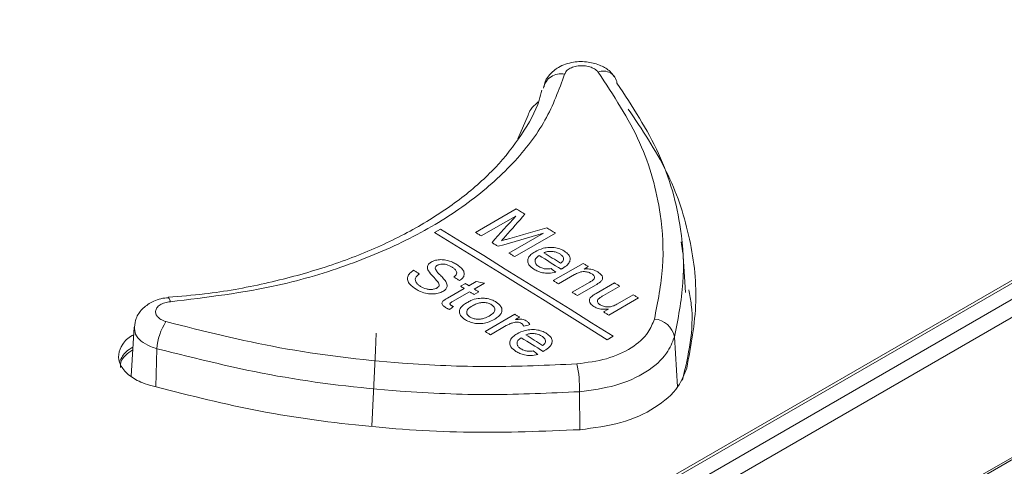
# Model space of a CAD drawing. Header units: millimetres. Extents: x 0 to 2100, y 0 to 1485.
# Tile 113 of 123: x 1595 to 1638, y 1322 to 1342. Entities that reach past the tile are written whole.
import ezdxf

# ---------------------------------------------------------------- set-up
doc = ezdxf.new("R2010")
doc.units = ezdxf.units.MM
doc.header["$LTSCALE"] = 5

msp = doc.modelspace()

# ---------------------------------------------------------------- linework, layer by layer
at = {"color": 7, "linetype": 'Continuous', "lineweight": 15}
for p, q in [((1702.654, 1367.522), (1588.366, 1301.545)), ((1588.135, 1300.697), (1703.805, 1367.472)), ((1588.44, 1301.724), (1702.241, 1367.42)), ((1704.198, 1366.901), (1588.528, 1300.126)), ((1585.284, 1292), (1706.98, 1362.253)), ((1706.998, 1362.165), (1585.302, 1291.912)), ((1617.223, 1338.142), (1616.772, 1337.09)), ((1614.878, 1332.921), (1616.694, 1333.969)), ((1616.671, 1333.65), (1615.134, 1332.763)), ((1613.323, 1333.068), (1613.058, 1332.915)), ((1616.368, 1332.001), (1617.905, 1332.888)), ((1618.44, 1332.891), (1616.624, 1331.843)), ((1624.122, 1332), (1624.04, 1332.503)), ((1624.234, 1330.242), (1624.115, 1332.102)), ((1618.347, 1330.773), (1619.674, 1331.539)), ((1619.907, 1331.394), (1619.722, 1331.287)), ((1614.215, 1330.522), (1614.425, 1330.643)), ((1614.588, 1330.542), (1614.911, 1330.728)), ((1615.276, 1330.66), (1614.821, 1330.397)), ((1619.292, 1331.039), (1618.58, 1330.628)), ((1619.186, 1330.251), (1619.978, 1330.708)), ((1620.253, 1330.195), (1621.071, 1330.668)), ((1613.634, 1329.991), (1614.378, 1330.421)), ((1614.611, 1330.276), (1613.858, 1329.842)), ((1615.03, 1330.268), (1614.821, 1330.147)), ((1620.23, 1330.574), (1619.418, 1330.105)), ((1621.304, 1330.522), (1620.582, 1330.105)), ((1601.18, 1330.007), (1601.187, 1330.009)), ((1622.142, 1329.997), (1620.815, 1329.231)), ((1621.213, 1329.74), (1621.91, 1330.143)), ((1620.582, 1329.377), (1620.799, 1329.502)), ((1615.31, 1328.502), (1616.637, 1329.269)), ((1616.846, 1329.138), (1616.661, 1329.031)), ((1599.666, 1328.701), (1599.525, 1326.514)), ((1616.247, 1328.764), (1615.542, 1328.357)), ((1620.748, 1328.135), (1621.013, 1328.288))]:
    msp.add_line(p, q, dxfattribs=at)
at = {"color": 8, "linetype": 'Continuous', "lineweight": 15}
for p, q in [((1623.746, 1328.263), (1623.886, 1326.037)), ((1600.68, 1327.737), (1600.637, 1326.041)), ((1619.514, 1325.82), (1619.53, 1324.126))]:
    msp.add_line(p, q, dxfattribs=at)
at = {"color": 7, "linetype": 'Continuous', "lineweight": 15, "flags": 128}
for points in [[(1616.694, 1333.969), (1616.742, 1333.94), (1616.791, 1333.91), (1616.839, 1333.88), (1616.887, 1333.851), (1616.935, 1333.821), (1616.983, 1333.791), (1617.031, 1333.762), (1617.079, 1333.732)], [(1613.058, 1332.915), (1614.02, 1332.324), (1614.981, 1331.731), (1615.942, 1331.136), (1616.904, 1330.539), (1617.865, 1329.941), (1618.826, 1329.341), (1619.787, 1328.739), (1620.748, 1328.135)], [(1621.013, 1328.288), (1620.052, 1328.892), (1619.091, 1329.494), (1618.13, 1330.094), (1617.169, 1330.692), (1616.207, 1331.289), (1615.246, 1331.884), (1614.285, 1332.477), (1613.323, 1333.068)], [(1615.134, 1332.763), (1615.102, 1332.783), (1615.07, 1332.803), (1615.038, 1332.822), (1615.006, 1332.842), (1614.974, 1332.862), (1614.942, 1332.881), (1614.91, 1332.901), (1614.878, 1332.921)], [(1618.058, 1333.128), (1618.106, 1333.098), (1618.154, 1333.068), (1618.202, 1333.039), (1618.249, 1333.009), (1618.297, 1332.98), (1618.345, 1332.95), (1618.393, 1332.921), (1618.44, 1332.891)], [(1615.884, 1332.301), (1615.85, 1332.321), (1615.817, 1332.342), (1615.783, 1332.363), (1615.75, 1332.383), (1615.716, 1332.404), (1615.683, 1332.425), (1615.649, 1332.445), (1615.616, 1332.466)], [(1616.624, 1331.843), (1616.592, 1331.863), (1616.56, 1331.882), (1616.528, 1331.902), (1616.496, 1331.922), (1616.464, 1331.942), (1616.432, 1331.962), (1616.4, 1331.981), (1616.368, 1332.001)], [(1617.928, 1332.01), (1618.021, 1331.952), (1618.114, 1331.895), (1618.208, 1331.837), (1618.301, 1331.779), (1618.394, 1331.721), (1618.487, 1331.663), (1618.58, 1331.606), (1618.673, 1331.548)], [(1618.695, 1331.283), (1618.573, 1331.359), (1618.451, 1331.434), (1618.329, 1331.51), (1618.207, 1331.586), (1618.085, 1331.662), (1617.963, 1331.738), (1617.841, 1331.814), (1617.719, 1331.889)], [(1619.674, 1331.539), (1619.704, 1331.521), (1619.733, 1331.503), (1619.762, 1331.485), (1619.791, 1331.467), (1619.82, 1331.449), (1619.849, 1331.43), (1619.878, 1331.412), (1619.907, 1331.394)], [(1612.12, 1331.231), (1612.152, 1331.212), (1612.184, 1331.192), (1612.216, 1331.172), (1612.248, 1331.152), (1612.28, 1331.133), (1612.312, 1331.113), (1612.344, 1331.093), (1612.376, 1331.074)], [(1614.169, 1330.773), (1614.137, 1330.793), (1614.105, 1330.813), (1614.073, 1330.833), (1614.041, 1330.852), (1614.009, 1330.872), (1613.977, 1330.892), (1613.945, 1330.912), (1613.913, 1330.932)], [(1614.425, 1330.643), (1614.445, 1330.63), (1614.466, 1330.617), (1614.486, 1330.605), (1614.506, 1330.592), (1614.527, 1330.58), (1614.547, 1330.567), (1614.567, 1330.554), (1614.588, 1330.542)], [(1618.58, 1330.628), (1618.551, 1330.646), (1618.522, 1330.664), (1618.493, 1330.682), (1618.464, 1330.701), (1618.435, 1330.719), (1618.406, 1330.737), (1618.376, 1330.755), (1618.347, 1330.773)], [(1621.071, 1330.668), (1621.101, 1330.649), (1621.13, 1330.631), (1621.159, 1330.613), (1621.188, 1330.595), (1621.217, 1330.577), (1621.246, 1330.558), (1621.275, 1330.54), (1621.304, 1330.522)], [(1614.378, 1330.421), (1614.358, 1330.433), (1614.337, 1330.446), (1614.317, 1330.459), (1614.297, 1330.471), (1614.276, 1330.484), (1614.256, 1330.496), (1614.236, 1330.509), (1614.215, 1330.522)], [(1614.821, 1330.147), (1614.794, 1330.163), (1614.768, 1330.179), (1614.742, 1330.195), (1614.716, 1330.212), (1614.69, 1330.228), (1614.663, 1330.244), (1614.637, 1330.26), (1614.611, 1330.276)], [(1614.821, 1330.397), (1614.847, 1330.381), (1614.873, 1330.365), (1614.899, 1330.349), (1614.925, 1330.332), (1614.952, 1330.316), (1614.978, 1330.3), (1615.004, 1330.284), (1615.03, 1330.268)], [(1619.418, 1330.105), (1619.389, 1330.123), (1619.36, 1330.142), (1619.331, 1330.16), (1619.302, 1330.178), (1619.273, 1330.196), (1619.244, 1330.214), (1619.215, 1330.232), (1619.186, 1330.251)], [(1621.91, 1330.143), (1621.939, 1330.125), (1621.968, 1330.106), (1621.997, 1330.088), (1622.026, 1330.07), (1622.055, 1330.052), (1622.084, 1330.033), (1622.113, 1330.015), (1622.142, 1329.997)], [(1620.815, 1329.231), (1620.786, 1329.249), (1620.757, 1329.267), (1620.728, 1329.285), (1620.699, 1329.304), (1620.67, 1329.322), (1620.641, 1329.34), (1620.612, 1329.358), (1620.582, 1329.377)], [(1616.637, 1329.269), (1616.663, 1329.252), (1616.689, 1329.236), (1616.715, 1329.22), (1616.741, 1329.203), (1616.768, 1329.187), (1616.794, 1329.171), (1616.82, 1329.154), (1616.846, 1329.138)], [(1615.542, 1328.357), (1615.513, 1328.375), (1615.484, 1328.394), (1615.455, 1328.412), (1615.426, 1328.43), (1615.397, 1328.448), (1615.368, 1328.466), (1615.339, 1328.484), (1615.31, 1328.502)], [(1610.454, 1328.424), (1610.419, 1327.662), (1610.261, 1324.28)], [(1617.893, 1327.615), (1617.771, 1327.692), (1617.649, 1327.768), (1617.527, 1327.845), (1617.404, 1327.921), (1617.282, 1327.998), (1617.16, 1328.074), (1617.038, 1328.15), (1616.916, 1328.227)], [(1617.126, 1328.348), (1617.219, 1328.289), (1617.312, 1328.231), (1617.405, 1328.173), (1617.498, 1328.115), (1617.591, 1328.056), (1617.684, 1327.998), (1617.778, 1327.94), (1617.871, 1327.881)]]:
    msp.add_lwpolyline(points, dxfattribs=at)
at = {"color": 8, "linetype": 'Continuous', "lineweight": 15, "flags": 128}
msp.add_lwpolyline([(1601.187, 1330.009), (1601.194, 1330.008), (1601.222, 1329.981), (1601.25, 1329.921), (1601.28, 1329.83)], dxfattribs=at)
at = {"color": 7, "linetype": 'Continuous', "lineweight": 15}
for centre, radius, start, end in [((1618.676, 1339.213), 0.779, 77.1279, 170.3002), ((1620.582, 1339.508), 0.605, 6.162, 112.7721), ((1603.112, 1327.597), 2.436, 146.4189, 176.708), ((1622.799, 1328.094), 0.962, 10.1388, 86.9179), ((1614.123, 1325.948), 5.393, 358.6492, 11.9236)]:
    msp.add_arc(centre, radius, start, end, dxfattribs=at)
for centre, major_axis, ratio, start_param, end_param in [((1659.479, 706.001), (1203.715, 1528.893), 0.223199, 1.328444, 1.329138), ((1659.807, 706.19), (1234.789, 1543.956), 0.22143, 1.334365, 1.335189), ((1530.611, 631.607), (2431.875, 785.636), 0.252347, 1.453669, 1.454498), ((1532.44, 632.663), (2399.533, 767.266), 0.256249, 1.453472, 1.45416), ((1598.124, 670.581), (-355.65, 749.066), 0.516, 5.500635, 5.501026), ((1581.514, 660.993), (894.489, -292.744), 0.69976, 1.759127, 1.759526), ((1774.503, 772.403), (4310.974, 3212.852), 0.101022, 1.532808, 1.532848), ((1526.559, 629.268), (2200.429, 653.905), 0.283064, 1.445773, 1.445897), ((1594.928, 668.736), (-355.65, 749.066), 0.516, 5.496074, 5.496464)]:
    msp.add_ellipse(centre, major_axis=major_axis, ratio=ratio, start_param=start_param, end_param=end_param, dxfattribs=at)
for points, knots in [([(1621.067, 1339.865), (1621.006, 1339.945), (1620.849, 1340.152), (1620.449, 1340.384), (1619.888, 1340.547), (1619.213, 1340.539), (1618.601, 1340.336), (1618.175, 1339.972), (1617.955, 1339.648), (1617.936, 1339.452), (1617.932, 1339.414)], [0, 0, 0, 0, 0.07937, 0.20626, 0.357186, 0.524001, 0.704733, 0.844626, 0.970083, 1, 1, 1, 1]), ([(1620.348, 1340.066), (1620.324, 1340.093), (1620.259, 1340.168), (1620.092, 1340.267), (1619.849, 1340.34), (1619.581, 1340.361), (1619.317, 1340.329), (1619.091, 1340.247), (1618.918, 1340.125), (1618.873, 1340.023), (1618.85, 1339.973)], [0, 0, 0, 0, 0.076216, 0.208356, 0.340436, 0.472427, 0.604335, 0.736206, 0.86809, 1, 1, 1, 1]), ([(1618.85, 1339.973), (1618.598, 1339.282), (1618.096, 1337.901), (1616.615, 1335.968), (1614.634, 1334.215), (1612.175, 1332.69), (1609.302, 1331.453), (1605.703, 1330.368), (1602.907, 1330.027), (1601.28, 1329.83)], [0, 0, 0, 0, 0.135325, 0.270649, 0.405946, 0.541243, 0.676543, 0.811843, 1, 1, 1, 1]), ([(1622.851, 1329.054), (1623.004, 1329.824), (1623.314, 1331.375), (1623.159, 1334.024), (1622.369, 1336.988), (1621.028, 1339.03), (1620.348, 1340.066)], [0, 0, 0, 0, 0.206688, 0.416403, 0.704036, 1, 1, 1, 1]), ([(1621.183, 1339.573), (1621.864, 1338.54), (1623.245, 1336.444), (1624.063, 1333.412), (1624.225, 1330.659), (1623.906, 1329.066), (1623.746, 1328.263)], [0, 0, 0, 0, 0.287594, 0.583525, 0.79025, 1, 1, 1, 1]), ([(1617.828, 1339.266), (1617.794, 1339.118), (1617.641, 1338.447), (1616.971, 1337.278), (1615.837, 1335.808), (1614.321, 1334.454), (1612.507, 1333.233), (1610.408, 1332.175), (1608.06, 1331.293), (1605.512, 1330.617), (1603.196, 1330.188), (1601.72, 1330.077), (1601.178, 1330.036)], [0, 0, 0, 0, 0.032709, 0.148517, 0.263076, 0.375651, 0.487211, 0.599097, 0.710676, 0.822779, 0.934913, 1, 1, 1, 1]), ([(1617.671, 1338.735), (1617.544, 1338.627), (1617.331, 1338.446), (1617.254, 1338.229), (1617.223, 1338.142)], [0, 0, 0, 0, 0.5950806, 1, 1, 1, 1]), ([(1624.295, 1326.87), (1624.48, 1327.855), (1624.85, 1329.826), (1624.482, 1332.785), (1623.513, 1335.69), (1622.298, 1337.505), (1621.685, 1338.421)], [0, 0, 0, 0, 0.25185, 0.5037, 0.749289, 1, 1, 1, 1]), ([(1410.638, 1145.496), (1421.396, 1148.494), (1438.99, 1153.397), (1462.99, 1160.701), (1481.269, 1166.791), (1497.619, 1172.878), (1512.04, 1178.906), (1525.789, 1185.442), (1538.67, 1192.514), (1550.346, 1200.106), (1560.756, 1208.16), (1570.268, 1216.472), (1579.165, 1225.022), (1587.682, 1233.703), (1595.863, 1242.21), (1603.914, 1250.475), (1611.998, 1258.446), (1620.534, 1266.256), (1629.79, 1273.924), (1640.073, 1281.299), (1651.383, 1288.322), (1663.442, 1294.919), (1677.611, 1301.791), (1693.994, 1308.813), (1712.568, 1315.955), (1731.624, 1322.682), (1750.973, 1329.129), (1763.96, 1333.339), (1770.45, 1335.442)], [0, 0, 0, 0, 0.071885, 0.117566, 0.163238, 0.198848, 0.234595, 0.270327, 0.305954, 0.341464, 0.376023, 0.410615, 0.445278, 0.479972, 0.514617, 0.546709, 0.578818, 0.610898, 0.642952, 0.676192, 0.709505, 0.74284, 0.776109, 0.820816, 0.865559, 0.910369, 0.95521, 1, 1, 1, 1]), ([(1770.597, 1335.058), (1762.507, 1332.467), (1746.326, 1327.283), (1722.282, 1319.214), (1702.676, 1312.016), (1687.438, 1305.83), (1675.829, 1300.742), (1664.169, 1295.137), (1652.571, 1288.918), (1641.56, 1282.19), (1631.329, 1274.927), (1621.782, 1267.193), (1612.886, 1259.11), (1604.405, 1250.788), (1595.401, 1241.562), (1585.731, 1231.495), (1574.98, 1220.711), (1565.369, 1211.924), (1557.046, 1205.119), (1550.421, 1200.151), (1543.371, 1195.371), (1535.857, 1190.791), (1527.906, 1186.432), (1519.524, 1182.239), (1510.771, 1178.222), (1498.616, 1173.082), (1482.782, 1167.109), (1463.107, 1160.503), (1447.041, 1155.571), (1429.598, 1150.436), (1418.839, 1147.401), (1410.767, 1145.124)], [0, 0, 0, 0, 0.055816, 0.111645, 0.167627, 0.195715, 0.223801, 0.255367, 0.287022, 0.319033, 0.351784, 0.384542, 0.417982, 0.451573, 0.48518, 0.528367, 0.57156, 0.614867, 0.636616, 0.658363, 0.68019, 0.702017, 0.72407, 0.746124, 0.768715, 0.791307, 0.836726, 0.882377, 0.928106, 0.946058, 1, 1, 1, 1]), ([(1411.213, 1142.382), (1422.177, 1145.084), (1440.386, 1149.57), (1465.474, 1156.361), (1485.828, 1162.489), (1501.884, 1168), (1513.825, 1172.618), (1522.617, 1176.321), (1531.179, 1180.271), (1539.491, 1184.5), (1547.408, 1189.009), (1555.858, 1194.42), (1564.589, 1200.813), (1573.495, 1208.216), (1583.242, 1217.17), (1593.718, 1227.683), (1603.886, 1238.313), (1612.934, 1247.573), (1620.906, 1255.397), (1629.294, 1263.026), (1638.277, 1270.419), (1648.057, 1277.514), (1658.764, 1284.343), (1670.306, 1290.86), (1682.578, 1297.123), (1695.353, 1303.086), (1709.114, 1309.035), (1723.79, 1314.969), (1744.507, 1322.918), (1760.339, 1328.646), (1770.898, 1332.466)], [0, 0, 0, 0, 0.07178, 0.119207, 0.166705, 0.209806, 0.23146, 0.253114, 0.275224, 0.297332, 0.319688, 0.342044, 0.37315, 0.40438, 0.435844, 0.483231, 0.530627, 0.562264, 0.593911, 0.625114, 0.65631, 0.687869, 0.719428, 0.752119, 0.784813, 0.817787, 0.850763, 0.888029, 0.925321, 1, 1, 1, 1]), ([(1616.211, 1332.746), (1616.196, 1332.729), (1616.165, 1332.695), (1616.104, 1332.626), (1616.057, 1332.575), (1616.026, 1332.541)], [0, 0, 0, 0, 0.250003, 0.500008, 1, 1, 1, 1]), ([(1616.026, 1332.541), (1616.058, 1332.551), (1616.12, 1332.57), (1616.215, 1332.597), (1616.309, 1332.626), (1616.372, 1332.644), (1616.404, 1332.653)], [0, 0, 0, 0, 0.250008, 0.500037, 0.750015, 1, 1, 1, 1]), ([(1771.056, 1332.085), (1760.508, 1328.314), (1744.681, 1322.655), (1723.945, 1314.773), (1707.751, 1308.269), (1691.114, 1301.035), (1676.125, 1293.767), (1663.578, 1286.962), (1653.28, 1280.776), (1642.551, 1273.523), (1631.751, 1265.054), (1621.768, 1256.062), (1613.077, 1247.543), (1602.774, 1236.996), (1592.665, 1226.391), (1582.086, 1215.945), (1573.717, 1208.245), (1564.719, 1200.757), (1555.242, 1193.806), (1545.197, 1187.513), (1534.758, 1181.857), (1523.573, 1176.544), (1511.717, 1171.577), (1499.286, 1166.923), (1483.958, 1161.73), (1465.589, 1156.163), (1440.512, 1149.302), (1422.293, 1144.747), (1411.331, 1142.007)], [0, 0, 0, 0, 0.074562, 0.111881, 0.149197, 0.19311, 0.237014, 0.266768, 0.29654, 0.326282, 0.366008, 0.405911, 0.437419, 0.468929, 0.53197, 0.563433, 0.594891, 0.626582, 0.658263, 0.686904, 0.715586, 0.744241, 0.773898, 0.803579, 0.83325, 0.880684, 0.928211, 1, 1, 1, 1]), ([(1617.483, 1331.283), (1617.398, 1331.345), (1617.255, 1331.449), (1617.189, 1331.634), (1617.222, 1331.791), (1617.341, 1331.939), (1617.467, 1332.019), (1617.533, 1332.061)], [0, 0, 0, 0, 0.265594, 0.443266, 0.620941, 0.800216, 1, 1, 1, 1]), ([(1617.533, 1332.061), (1617.647, 1332.118), (1617.834, 1332.212), (1618.169, 1332.261), (1618.452, 1332.242), (1618.683, 1332.175), (1618.797, 1332.11), (1618.844, 1332.083)], [0, 0, 0, 0, 0.305017, 0.496624, 0.688572, 0.870431, 1, 1, 1, 1]), ([(1618.634, 1331.963), (1618.567, 1331.997), (1618.456, 1332.054), (1618.254, 1332.082), (1618.086, 1332.071), (1617.983, 1332.036), (1617.936, 1332.014), (1617.928, 1332.01)], [0, 0, 0, 0, 0.323767, 0.545535, 0.768023, 0.961333, 1, 1, 1, 1]), ([(1618.802, 1331.725), (1618.801, 1331.747), (1618.797, 1331.803), (1618.741, 1331.888), (1618.668, 1331.939), (1618.634, 1331.963)], [0, 0, 0, 0, 0.250051, 0.639895, 1, 1, 1, 1]), ([(1618.844, 1332.083), (1618.911, 1332.035), (1619.034, 1331.946), (1619.105, 1331.782), (1619.09, 1331.624), (1618.977, 1331.459), (1618.837, 1331.369), (1618.756, 1331.316)], [0, 0, 0, 0, 0.210831, 0.388806, 0.56641, 0.751048, 1, 1, 1, 1]), ([(1612.779, 1331.208), (1612.753, 1331.271), (1612.713, 1331.371), (1612.776, 1331.511), (1612.86, 1331.57), (1612.903, 1331.6)], [0, 0, 0, 0, 0.446785, 0.715503, 1, 1, 1, 1]), ([(1612.903, 1331.6), (1612.966, 1331.629), (1613.092, 1331.687), (1613.33, 1331.715), (1613.597, 1331.687), (1613.836, 1331.608), (1613.975, 1331.53), (1614.031, 1331.498)], [0, 0, 0, 0, 0.189034, 0.379018, 0.55565, 0.820294, 1, 1, 1, 1]), ([(1613.831, 1331.371), (1613.754, 1331.415), (1613.644, 1331.477), (1613.46, 1331.51), (1613.33, 1331.507), (1613.234, 1331.483), (1613.189, 1331.459), (1613.176, 1331.452)], [0, 0, 0, 0, 0.415853, 0.584773, 0.753552, 0.930228, 1, 1, 1, 1]), ([(1617.719, 1331.889), (1617.663, 1331.848), (1617.571, 1331.779), (1617.52, 1331.656), (1617.54, 1331.548), (1617.608, 1331.461), (1617.672, 1331.418), (1617.696, 1331.401)], [0, 0, 0, 0, 0.294857, 0.491123, 0.687595, 0.879538, 1, 1, 1, 1]), ([(1618.673, 1331.548), (1618.69, 1331.561), (1618.724, 1331.586), (1618.776, 1331.64), (1618.8, 1331.688), (1618.802, 1331.721), (1618.802, 1331.725)], [0, 0, 0, 0, 0.251466, 0.503464, 0.946079, 1, 1, 1, 1]), ([(1612.229, 1330.386), (1612.127, 1330.456), (1611.959, 1330.571), (1611.84, 1330.772), (1611.846, 1330.946), (1611.942, 1331.106), (1612.06, 1331.19), (1612.12, 1331.231)], [0, 0, 0, 0, 0.285705, 0.468117, 0.651273, 0.825428, 1, 1, 1, 1]), ([(1612.376, 1331.074), (1612.32, 1331.029), (1612.23, 1330.957), (1612.183, 1330.833), (1612.212, 1330.714), (1612.295, 1330.603), (1612.388, 1330.54), (1612.427, 1330.514)], [0, 0, 0, 0, 0.267829, 0.434848, 0.601649, 0.835849, 1, 1, 1, 1]), ([(1613.21, 1330.702), (1613.175, 1330.744), (1613.105, 1330.83), (1612.941, 1330.993), (1612.843, 1331.122), (1612.779, 1331.208)], [0, 0, 0, 0, 0.251075, 0.501344, 1, 1, 1, 1]), ([(1613.176, 1331.452), (1613.162, 1331.443), (1613.125, 1331.42), (1613.087, 1331.375), (1613.083, 1331.337), (1613.081, 1331.319)], [0, 0, 0, 0, 0.253089, 0.641429, 1, 1, 1, 1]), ([(1613.081, 1331.319), (1613.105, 1331.268), (1613.15, 1331.173), (1613.287, 1331.038), (1613.427, 1330.898), (1613.51, 1330.791), (1613.551, 1330.738)], [0, 0, 0, 0, 0.246006, 0.456323, 0.727705, 1, 1, 1, 1]), ([(1613.913, 1330.932), (1613.953, 1330.965), (1614.02, 1331.021), (1614.05, 1331.117), (1614.024, 1331.212), (1613.943, 1331.298), (1613.866, 1331.349), (1613.831, 1331.371)], [0, 0, 0, 0, 0.250644, 0.419235, 0.588109, 0.818482, 1, 1, 1, 1]), ([(1614.031, 1331.498), (1614.137, 1331.422), (1614.298, 1331.307), (1614.39, 1331.111), (1614.366, 1330.963), (1614.279, 1330.849), (1614.199, 1330.794), (1614.169, 1330.773)], [0, 0, 0, 0, 0.355181, 0.540295, 0.72676, 0.897817, 1, 1, 1, 1]), ([(1618.456, 1331.152), (1618.354, 1331.128), (1618.164, 1331.084), (1617.874, 1331.114), (1617.651, 1331.186), (1617.538, 1331.251), (1617.483, 1331.283)], [0, 0, 0, 0, 0.306803, 0.569311, 0.790713, 1, 1, 1, 1]), ([(1617.696, 1331.401), (1617.753, 1331.371), (1617.848, 1331.32), (1618.019, 1331.286), (1618.15, 1331.29), (1618.224, 1331.303), (1618.252, 1331.307)], [0, 0, 0, 0, 0.365859, 0.611849, 0.858202, 1, 1, 1, 1]), ([(1618.756, 1331.316), (1618.751, 1331.314), (1618.741, 1331.308), (1618.721, 1331.297), (1618.706, 1331.288), (1618.695, 1331.283)], [0, 0, 0, 0, 0.250002, 0.500004, 1, 1, 1, 1]), ([(1620.06, 1331.075), (1620.014, 1331.099), (1619.921, 1331.148), (1619.759, 1331.177), (1619.598, 1331.169), (1619.444, 1331.12), (1619.346, 1331.068), (1619.292, 1331.039)], [0, 0, 0, 0, 0.203911, 0.410003, 0.546849, 0.746963, 1, 1, 1, 1]), ([(1619.722, 1331.287), (1619.804, 1331.291), (1619.967, 1331.297), (1620.184, 1331.24), (1620.29, 1331.181), (1620.335, 1331.156)], [0, 0, 0, 0, 0.362942, 0.730048, 1, 1, 1, 1]), ([(1619.978, 1330.708), (1620.022, 1330.734), (1620.094, 1330.778), (1620.167, 1330.847), (1620.186, 1330.911), (1620.17, 1330.972), (1620.128, 1331.029), (1620.082, 1331.061), (1620.06, 1331.075)], [0, 0, 0, 0, 0.265747, 0.438827, 0.576272, 0.713425, 0.867357, 1, 1, 1, 1]), ([(1620.335, 1331.156), (1620.39, 1331.115), (1620.483, 1331.046), (1620.544, 1330.932), (1620.539, 1330.828), (1620.489, 1330.756), (1620.445, 1330.716), (1620.436, 1330.707)], [0, 0, 0, 0, 0.310994, 0.528113, 0.70416, 0.936647, 1, 1, 1, 1]), ([(1613.158, 1330.441), (1613.19, 1330.463), (1613.248, 1330.505), (1613.267, 1330.593), (1613.239, 1330.657), (1613.215, 1330.693), (1613.21, 1330.702)], [0, 0, 0, 0, 0.312366, 0.583909, 0.906915, 1, 1, 1, 1]), ([(1613.551, 1330.738), (1613.58, 1330.682), (1613.629, 1330.586), (1613.602, 1330.444), (1613.523, 1330.35), (1613.451, 1330.305), (1613.427, 1330.289)], [0, 0, 0, 0, 0.353574, 0.609386, 0.86599, 1, 1, 1, 1]), ([(1620.436, 1330.707), (1620.42, 1330.695), (1620.389, 1330.671), (1620.32, 1330.627), (1620.266, 1330.595), (1620.23, 1330.574)], [0, 0, 0, 0, 0.250658, 0.501038, 1, 1, 1, 1]), ([(1613.427, 1330.289), (1613.36, 1330.259), (1613.226, 1330.198), (1612.974, 1330.168), (1612.698, 1330.193), (1612.44, 1330.268), (1612.293, 1330.35), (1612.229, 1330.386)], [0, 0, 0, 0, 0.189339, 0.379571, 0.560554, 0.805064, 1, 1, 1, 1]), ([(1612.427, 1330.514), (1612.509, 1330.471), (1612.632, 1330.407), (1612.84, 1330.371), (1612.992, 1330.38), (1613.099, 1330.409), (1613.146, 1330.434), (1613.158, 1330.441)], [0, 0, 0, 0, 0.3873816, 0.5762687, 0.7670022, 0.9361259, 1, 1, 1, 1]), ([(1620.058, 1330.067), (1620.072, 1330.078), (1620.101, 1330.102), (1620.167, 1330.144), (1620.219, 1330.175), (1620.253, 1330.195)], [0, 0, 0, 0, 0.250372, 0.500758, 1, 1, 1, 1]), ([(1624.101, 1326.331), (1624.364, 1327.452), (1624.679, 1328.795), (1624.43, 1330.136), (1624.389, 1330.357)], [0, 0, 0, 0, 0.83524, 1, 1, 1, 1]), ([(1601.188, 1330.002), (1601.162, 1330.002), (1600.905, 1330.002), (1600.474, 1329.854), (1600.014, 1329.531), (1599.732, 1329.127), (1599.693, 1328.832), (1599.676, 1328.699)], [0, 0, 0, 0, 0.0337047, 0.3401296, 0.5925043, 0.8157995, 1, 1, 1, 1]), ([(1601.28, 1329.83), (1601.194, 1329.817), (1601.021, 1329.793), (1600.81, 1329.694), (1600.665, 1329.562), (1600.605, 1329.407), (1600.634, 1329.247), (1600.751, 1329.102), (1600.914, 1329), (1601.038, 1328.959), (1601.083, 1328.944)], [0, 0, 0, 0, 0.1319102, 0.2637944, 0.3956646, 0.5275735, 0.6595637, 0.7916438, 0.9237844, 1, 1, 1, 1]), ([(1613.539, 1329.575), (1613.497, 1329.604), (1613.429, 1329.649), (1613.38, 1329.728), (1613.378, 1329.796), (1613.454, 1329.893), (1613.557, 1329.949), (1613.634, 1329.991)], [0, 0, 0, 0, 0.223349, 0.358616, 0.494479, 0.620512, 1, 1, 1, 1]), ([(1613.858, 1329.842), (1613.837, 1329.829), (1613.799, 1329.806), (1613.752, 1329.775), (1613.738, 1329.745), (1613.739, 1329.719), (1613.76, 1329.691), (1613.784, 1329.675), (1613.798, 1329.666)], [0, 0, 0, 0, 0.255445, 0.469231, 0.585859, 0.701769, 0.825244, 1, 1, 1, 1]), ([(1614.426, 1329.025), (1614.343, 1329.086), (1614.205, 1329.19), (1614.149, 1329.373), (1614.19, 1329.541), (1614.325, 1329.685), (1614.452, 1329.764), (1614.506, 1329.798)], [0, 0, 0, 0, 0.261013, 0.438337, 0.615485, 0.836943, 1, 1, 1, 1]), ([(1614.506, 1329.798), (1614.558, 1329.825), (1614.702, 1329.903), (1614.954, 1329.985), (1615.165, 1329.986), (1615.247, 1329.986)], [0, 0, 0, 0, 0.252219, 0.70781, 1, 1, 1, 1]), ([(1615.59, 1329.697), (1615.543, 1329.721), (1615.449, 1329.771), (1615.274, 1329.798), (1615.09, 1329.792), (1614.906, 1329.742), (1614.797, 1329.684), (1614.74, 1329.654)], [0, 0, 0, 0, 0.1876406, 0.3773048, 0.5397881, 0.757344, 1, 1, 1, 1]), ([(1615.247, 1329.986), (1615.299, 1329.981), (1615.443, 1329.967), (1615.637, 1329.909), (1615.752, 1329.844), (1615.799, 1329.818)], [0, 0, 0, 0, 0.251682, 0.696805, 1, 1, 1, 1]), ([(1615.799, 1329.818), (1615.88, 1329.757), (1616.019, 1329.652), (1616.072, 1329.466), (1616.031, 1329.306), (1615.91, 1329.166), (1615.792, 1329.092), (1615.736, 1329.056)], [0, 0, 0, 0, 0.263479, 0.450169, 0.636746, 0.823894, 1, 1, 1, 1]), ([(1620.156, 1329.616), (1620.101, 1329.658), (1620.006, 1329.73), (1619.948, 1329.848), (1619.956, 1329.957), (1620.011, 1330.025), (1620.052, 1330.062), (1620.058, 1330.067)], [0, 0, 0, 0, 0.31495, 0.544119, 0.723989, 0.964037, 1, 1, 1, 1]), ([(1620.363, 1329.962), (1620.344, 1329.939), (1620.309, 1329.898), (1620.307, 1329.828), (1620.341, 1329.765), (1620.39, 1329.723), (1620.422, 1329.702), (1620.428, 1329.698)], [0, 0, 0, 0, 0.269538, 0.487054, 0.704281, 0.945044, 1, 1, 1, 1]), ([(1620.582, 1330.105), (1620.563, 1330.094), (1620.524, 1330.071), (1620.448, 1330.026), (1620.397, 1329.988), (1620.363, 1329.962)], [0, 0, 0, 0, 0.250411, 0.500861, 1, 1, 1, 1]), ([(1613.723, 1329.485), (1613.707, 1329.492), (1613.674, 1329.505), (1613.611, 1329.534), (1613.568, 1329.559), (1613.539, 1329.575)], [0, 0, 0, 0, 0.2501927, 0.5004583, 1, 1, 1, 1]), ([(1613.798, 1329.666), (1613.806, 1329.661), (1613.825, 1329.649), (1613.858, 1329.632), (1613.883, 1329.619), (1613.895, 1329.612)], [0, 0, 0, 0, 0.249902, 0.624756, 1, 1, 1, 1]), ([(1614.74, 1329.654), (1614.664, 1329.605), (1614.55, 1329.531), (1614.479, 1329.399), (1614.488, 1329.294), (1614.547, 1329.206), (1614.61, 1329.163), (1614.635, 1329.146)], [0, 0, 0, 0, 0.346443, 0.527287, 0.708816, 0.884402, 1, 1, 1, 1]), ([(1615.492, 1329.194), (1615.569, 1329.245), (1615.686, 1329.321), (1615.745, 1329.458), (1615.729, 1329.566), (1615.665, 1329.647), (1615.608, 1329.685), (1615.59, 1329.697)], [0, 0, 0, 0, 0.360587, 0.547345, 0.734473, 0.917513, 1, 1, 1, 1]), ([(1620.799, 1329.502), (1620.743, 1329.497), (1620.613, 1329.485), (1620.405, 1329.507), (1620.248, 1329.561), (1620.176, 1329.604), (1620.156, 1329.616)], [0, 0, 0, 0, 0.247598, 0.569815, 0.882386, 1, 1, 1, 1]), ([(1620.428, 1329.698), (1620.477, 1329.673), (1620.575, 1329.623), (1620.746, 1329.595), (1620.909, 1329.607), (1621.063, 1329.658), (1621.158, 1329.71), (1621.213, 1329.74)], [0, 0, 0, 0, 0.207519, 0.416418, 0.560915, 0.747515, 1, 1, 1, 1]), ([(1601.083, 1328.944), (1602.757, 1328.522), (1606.153, 1327.666), (1611.056, 1327.083), (1615.512, 1326.882), (1618.097, 1327.002), (1619.399, 1327.062)], [0, 0, 0, 0, 0.2876352, 0.5835972, 0.7902861, 1, 1, 1, 1]), ([(1615.736, 1329.056), (1615.628, 1328.999), (1615.456, 1328.907), (1615.148, 1328.848), (1614.886, 1328.858), (1614.632, 1328.915), (1614.497, 1328.987), (1614.426, 1329.025)], [0, 0, 0, 0, 0.292468, 0.468316, 0.644815, 0.812733, 1, 1, 1, 1]), ([(1614.635, 1329.146), (1614.68, 1329.122), (1614.77, 1329.074), (1614.941, 1329.047), (1615.112, 1329.051), (1615.305, 1329.097), (1615.42, 1329.157), (1615.492, 1329.194)], [0, 0, 0, 0, 0.179625, 0.360955, 0.522497, 0.703755, 1, 1, 1, 1]), ([(1616.549, 1328.895), (1616.522, 1328.886), (1616.467, 1328.869), (1616.363, 1328.827), (1616.294, 1328.789), (1616.247, 1328.764)], [0, 0, 0, 0, 0.250408, 0.500999, 1, 1, 1, 1]), ([(1616.922, 1328.867), (1616.895, 1328.88), (1616.842, 1328.907), (1616.741, 1328.922), (1616.64, 1328.919), (1616.58, 1328.903), (1616.549, 1328.895)], [0, 0, 0, 0, 0.25184, 0.505455, 0.746377, 1, 1, 1, 1]), ([(1616.661, 1329.031), (1616.703, 1329.036), (1616.794, 1329.048), (1616.928, 1329.053), (1617.054, 1329.028), (1617.112, 1328.997), (1617.141, 1328.982)], [0, 0, 0, 0, 0.251958, 0.558275, 0.780711, 1, 1, 1, 1]), ([(1617.141, 1328.982), (1617.159, 1328.97), (1617.195, 1328.945), (1617.253, 1328.888), (1617.279, 1328.841), (1617.296, 1328.81)], [0, 0, 0, 0, 0.251191, 0.503003, 1, 1, 1, 1]), ([(1619.399, 1327.062), (1619.852, 1327.12), (1620.757, 1327.236), (1621.865, 1327.746), (1622.589, 1328.379), (1622.772, 1328.852), (1622.851, 1329.054)], [0, 0, 0, 0, 0.266888, 0.533727, 0.800435, 1, 1, 1, 1]), ([(1616.73, 1328.399), (1616.845, 1328.457), (1617.031, 1328.551), (1617.366, 1328.599), (1617.649, 1328.579), (1617.881, 1328.511), (1617.994, 1328.446), (1618.042, 1328.419)], [0, 0, 0, 0, 0.304994, 0.496591, 0.688529, 0.870395, 1, 1, 1, 1]), ([(1617.022, 1328.739), (1617.018, 1328.751), (1617.01, 1328.774), (1616.984, 1328.82), (1616.946, 1328.848), (1616.922, 1328.867)], [0, 0, 0, 0, 0.252173, 0.505066, 1, 1, 1, 1]), ([(1599.643, 1328.352), (1599.621, 1328.342), (1599.389, 1328.241), (1599.125, 1327.936), (1598.927, 1327.486), (1599.02, 1327.008), (1599.366, 1326.575), (1599.852, 1326.272), (1600.22, 1326.152), (1600.355, 1326.108)], [0, 0, 0, 0, 0.019035, 0.194376, 0.371341, 0.545878, 0.723068, 0.898586, 1, 1, 1, 1]), ([(1616.68, 1327.618), (1616.595, 1327.681), (1616.453, 1327.786), (1616.387, 1327.971), (1616.419, 1328.129), (1616.539, 1328.277), (1616.664, 1328.357), (1616.73, 1328.399)], [0, 0, 0, 0, 0.2655685, 0.4432535, 0.6209442, 0.8002047, 1, 1, 1, 1]), ([(1616.916, 1328.227), (1616.861, 1328.185), (1616.768, 1328.116), (1616.718, 1327.993), (1616.737, 1327.884), (1616.805, 1327.797), (1616.869, 1327.754), (1616.894, 1327.737)], [0, 0, 0, 0, 0.294832, 0.491094, 0.687559, 0.879512, 1, 1, 1, 1]), ([(1617.831, 1328.298), (1617.765, 1328.333), (1617.653, 1328.391), (1617.452, 1328.419), (1617.284, 1328.408), (1617.18, 1328.373), (1617.133, 1328.351), (1617.126, 1328.348)], [0, 0, 0, 0, 0.32373, 0.545499, 0.767987, 0.961297, 1, 1, 1, 1]), ([(1618, 1328.059), (1617.998, 1328.081), (1617.994, 1328.137), (1617.938, 1328.223), (1617.866, 1328.274), (1617.831, 1328.298)], [0, 0, 0, 0, 0.250013, 0.639912, 1, 1, 1, 1]), ([(1617.871, 1327.881), (1617.888, 1327.894), (1617.922, 1327.92), (1617.974, 1327.973), (1617.998, 1328.022), (1618, 1328.055), (1618, 1328.059)], [0, 0, 0, 0, 0.251458, 0.503449, 0.946015, 1, 1, 1, 1]), ([(1618.042, 1328.419), (1618.108, 1328.37), (1618.232, 1328.28), (1618.302, 1328.115), (1618.288, 1327.957), (1618.174, 1327.792), (1618.034, 1327.701), (1617.954, 1327.649)], [0, 0, 0, 0, 0.210893, 0.388899, 0.566535, 0.75117, 1, 1, 1, 1]), ([(1623.746, 1328.263), (1623.649, 1328.017), (1623.424, 1327.44), (1622.535, 1326.668), (1621.178, 1326.041), (1620.069, 1325.894), (1619.514, 1325.82)], [0, 0, 0, 0, 0.199535, 0.466267, 0.73314, 1, 1, 1, 1]), ([(1599.03, 1327.185), (1599.099, 1327.33), (1599.211, 1327.566), (1599.498, 1327.737), (1599.608, 1327.803)], [0, 0, 0, 0, 0.616712, 1, 1, 1, 1]), ([(1599.601, 1327.691), (1599.486, 1327.61), (1599.212, 1327.419), (1599.036, 1327.129), (1599.056, 1326.942), (1599.06, 1326.902)], [0, 0, 0, 0, 0.3638091, 0.8642065, 1, 1, 1, 1]), ([(1619.514, 1325.82), (1618.195, 1325.758), (1615.537, 1325.632), (1611.008, 1325.829), (1605.946, 1326.418), (1602.452, 1327.293), (1600.68, 1327.737)], [0, 0, 0, 0, 0.206724, 0.416475, 0.704069, 1, 1, 1, 1]), ([(1617.654, 1327.484), (1617.552, 1327.461), (1617.362, 1327.417), (1617.072, 1327.448), (1616.849, 1327.521), (1616.735, 1327.586), (1616.68, 1327.618)], [0, 0, 0, 0, 0.306768, 0.56923, 0.790637, 1, 1, 1, 1]), ([(1616.894, 1327.737), (1616.95, 1327.706), (1617.045, 1327.654), (1617.217, 1327.62), (1617.347, 1327.623), (1617.422, 1327.636), (1617.449, 1327.641)], [0, 0, 0, 0, 0.365962, 0.611978, 0.858355, 1, 1, 1, 1]), ([(1617.954, 1327.649), (1617.949, 1327.646), (1617.939, 1327.64), (1617.918, 1327.629), (1617.903, 1327.621), (1617.893, 1327.615)], [0, 0, 0, 0, 0.250002, 0.500004, 1, 1, 1, 1]), ([(1619.542, 1324.126), (1620.165, 1324.206), (1621.411, 1324.365), (1622.935, 1325.067), (1623.934, 1325.938), (1624.187, 1326.591), (1624.295, 1326.87)], [0, 0, 0, 0, 0.266833, 0.533677, 0.800486, 1, 1, 1, 1]), ([(1600.355, 1326.108), (1601.886, 1325.715), (1604.948, 1324.929), (1609.777, 1324.253), (1614.678, 1323.924), (1617.909, 1324.058), (1619.542, 1324.126)], [0, 0, 0, 0, 0.251847, 0.503694, 0.749284, 1, 1, 1, 1])]:
    msp.add_open_spline(points, degree=3, knots=knots, dxfattribs=at)
at = {"color": 8, "linetype": 'Continuous', "lineweight": 15}
msp.add_open_spline([(1600.68, 1327.737), (1600.581, 1327.768), (1600.311, 1327.853), (1599.958, 1328.069), (1599.694, 1328.374), (1599.679, 1328.595), (1599.672, 1328.701)], degree=3, knots=[0, 0, 0, 0, 0.164164, 0.44882, 0.733463, 1, 1, 1, 1], dxfattribs=at)

doc.saveas('drawing.dxf')
